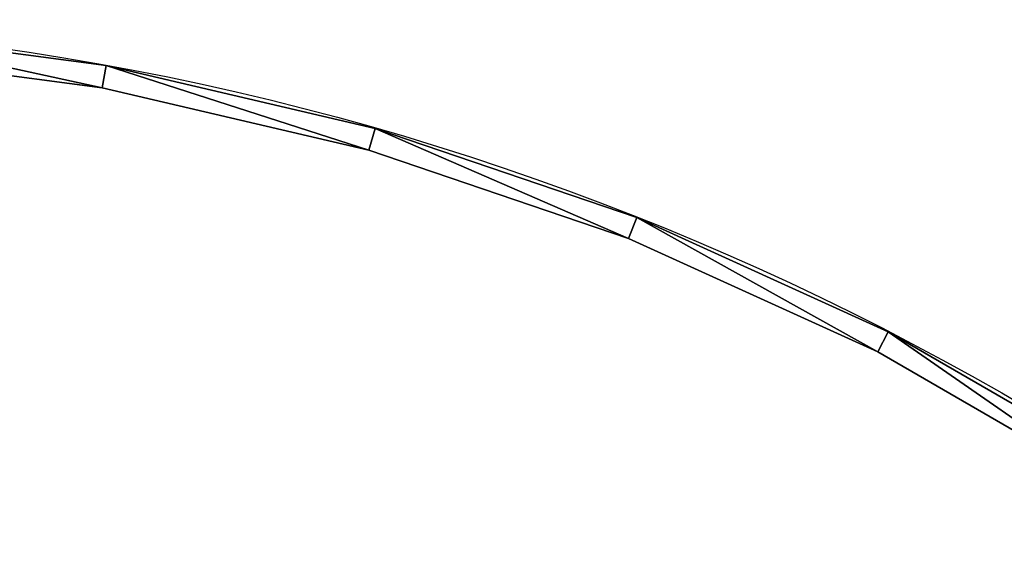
# Model space of a CAD drawing. Extents: x 34 to 1129, y -19 to 489.
# Tile 206 of 237: x 325 to 412, y 437 to 486. Entities that reach past the tile are written whole.
import ezdxf

# ---------------------------------------------------------------- set-up
doc = ezdxf.new("R2010")
doc.units = 0
doc.layers.get('0').update_dxf_attribs({"color": 13, "linetype": 'CONTINUOUS'})

# ---------------------------------------------------------------- blocks, each defined once
blk = doc.blocks.new('GROUP_13')
for p, q in [((294.881, 495.902, 320), (270.559, 499.12, 320)), ((294.881, 495.902), (270.559, 499.12)), ((318.77, 490.316, 320), (294.881, 495.902, 320)), ((294.881, 495.902), (294.881, 495.902, 320)), ((318.77, 490.316), (294.881, 495.902)), ((341.997, 482.415, 320), (318.77, 490.316, 320)), ((318.77, 490.316), (318.77, 490.316, 320)), ((341.997, 482.415), (318.77, 490.316)), ((364.337, 472.275, 320), (341.997, 482.415, 320)), ((341.997, 482.415), (341.997, 482.415, 320)), ((364.337, 472.275), (341.997, 482.415)), ((385.576, 459.995, 320), (364.337, 472.275, 320)), ((364.337, 472.275), (364.337, 472.275, 320)), ((385.576, 459.995), (364.337, 472.275))]:
    blk.add_line(p, q)
mesh = blk.add_polyface()
corners = [(270.559, 499.12, 320), (294.881, 495.902), (270.559, 499.12), (294.881, 495.902, 320)]
mesh.append_faces([[corners[k] for k in face] for face in [(0, 1, 2), (1, 0, 3)]], dxfattribs={"vtx0": -1})
mesh = blk.add_polyface()
corners = [(294.881, 495.902, 320), (318.77, 490.316), (294.881, 495.902), (318.77, 490.316, 320)]
mesh.append_faces([[corners[k] for k in face] for face in [(0, 1, 2), (1, 0, 3)]], dxfattribs={"vtx0": -1})
mesh = blk.add_polyface()
corners = [(318.77, 490.316, 320), (341.997, 482.415), (318.77, 490.316), (341.997, 482.415, 320)]
mesh.append_faces([[corners[k] for k in face] for face in [(0, 1, 2), (1, 0, 3)]], dxfattribs={"vtx0": -1})
mesh = blk.add_polyface()
corners = [(341.997, 482.415, 320), (364.337, 472.275), (341.997, 482.415), (364.337, 472.275, 320)]
mesh.append_faces([[corners[k] for k in face] for face in [(0, 1, 2), (1, 0, 3)]], dxfattribs={"vtx0": -1})
mesh = blk.add_polyface()
corners = [(364.337, 472.275, 320), (385.576, 459.995), (364.337, 472.275), (385.576, 459.995, 320)]
mesh.append_faces([[corners[k] for k in face] for face in [(0, 1, 2), (1, 0, 3)]], dxfattribs={"vtx0": -1})
blk = doc.blocks.new('GROUP_14')
for p, q in [((294.521, 493.932), (294.881, 495.902)), ((294.881, 495.902, 5), (294.521, 493.932, 5)), ((294.881, 495.902), (294.881, 495.902, 5)), ((294.521, 493.932), (294.521, 493.932, 5)), ((318.77, 490.316, 5), (318.219, 488.391, 5)), ((318.219, 488.391), (318.77, 490.316)), ((318.77, 490.316), (318.77, 490.316, 5)), ((318.219, 488.391), (318.219, 488.391, 5)), ((341.26, 480.553), (341.997, 482.415)), ((341.997, 482.415, 5), (341.26, 480.553, 5)), ((341.997, 482.415), (341.997, 482.415, 5)), ((341.26, 480.553), (341.26, 480.553, 5)), ((363.421, 470.494), (364.337, 472.275)), ((364.337, 472.275, 5), (363.421, 470.494, 5)), ((364.337, 472.275), (364.337, 472.275, 5)), ((363.421, 470.494), (363.421, 470.494, 5))]:
    blk.add_line(p, q)
for points in [[(496.36, 278.154, 0), (492.411, 302.169, 0), (486.127, 325.681, 0), (477.569, 348.464, 0), (466.818, 370.299, 0), (466.818, 370.299, 0), (453.98, 390.974, 0), (439.177, 410.292, 0), (422.551, 428.065, 0), (404.264, 444.124, 0), (384.49, 458.312, 0), (363.421, 470.494, 0), (341.26, 480.553, 0), (318.219, 488.391, 0), (294.521, 493.932, 0), (270.394, 497.124, 0), (246.07, 497.936, 0), (221.784, 496.36, 0), (197.769, 492.411, 0)], [(404.264, 444.124, 5), (384.49, 458.312, 5), (363.421, 470.494, 5), (341.26, 480.553, 5), (318.219, 488.391, 5), (294.521, 493.932, 5), (270.394, 497.124, 5), (246.07, 497.936, 5), (221.784, 496.36, 5), (197.769, 492.411, 5)]]:
    blk.add_polyline3d(points)
for centre in [(249.969, 249.969, 5), (249.969, 249.969)]:
    blk.add_circle(centre, 250)
mesh = blk.add_polyface()
corners = [(294.521, 493.932, 5), (270.559, 499.12, 5), (270.394, 497.124, 5), (294.881, 495.902, 5)]
mesh.append_faces([[corners[k] for k in face] for face in [(0, 1, 2), (1, 0, 3)]], dxfattribs={"vtx0": -1})
mesh = blk.add_polyface()
corners = [(270.559, 499.12), (294.521, 493.932), (270.394, 497.124), (294.881, 495.902)]
mesh.append_faces([[corners[k] for k in face] for face in [(0, 1, 2), (1, 0, 3)]], dxfattribs={"vtx0": -1})
mesh = blk.add_polyface()
corners = [(270.559, 499.12, 5), (294.881, 495.902), (270.559, 499.12), (294.881, 495.902, 5)]
mesh.append_faces([[corners[k] for k in face] for face in [(0, 1, 2), (1, 0, 3)]], dxfattribs={"vtx0": -1})
mesh = blk.add_polyface()
corners = [(294.521, 493.932, 5), (270.394, 497.124), (294.521, 493.932), (270.394, 497.124, 5)]
mesh.append_faces([[corners[k] for k in face] for face in [(0, 1, 2), (1, 0, 3)]], dxfattribs={"vtx0": -1})
mesh = blk.add_polyface()
corners = [(294.881, 495.902), (318.219, 488.391), (294.521, 493.932), (318.77, 490.316)]
mesh.append_faces([[corners[k] for k in face] for face in [(0, 1, 2), (1, 0, 3)]], dxfattribs={"vtx0": -1})
mesh = blk.add_polyface()
corners = [(318.219, 488.391, 5), (294.881, 495.902, 5), (294.521, 493.932, 5), (318.77, 490.316, 5)]
mesh.append_faces([[corners[k] for k in face] for face in [(0, 1, 2), (1, 0, 3)]], dxfattribs={"vtx0": -1})
mesh = blk.add_polyface()
corners = [(294.881, 495.902, 5), (318.77, 490.316), (294.881, 495.902), (318.77, 490.316, 5)]
mesh.append_faces([[corners[k] for k in face] for face in [(0, 1, 2), (1, 0, 3)]], dxfattribs={"vtx0": -1})
mesh = blk.add_polyface()
corners = [(318.219, 488.391, 5), (294.521, 493.932), (318.219, 488.391), (294.521, 493.932, 5)]
mesh.append_faces([[corners[k] for k in face] for face in [(0, 1, 2), (1, 0, 3)]], dxfattribs={"vtx0": -1})
mesh = blk.add_polyface()
corners = [(318.77, 490.316), (341.26, 480.553), (318.219, 488.391), (341.997, 482.415)]
mesh.append_faces([[corners[k] for k in face] for face in [(0, 1, 2), (1, 0, 3)]], dxfattribs={"vtx0": -1})
mesh = blk.add_polyface()
corners = [(341.26, 480.553, 5), (318.77, 490.316, 5), (318.219, 488.391, 5), (341.997, 482.415, 5)]
mesh.append_faces([[corners[k] for k in face] for face in [(0, 1, 2), (1, 0, 3)]], dxfattribs={"vtx0": -1})
mesh = blk.add_polyface()
corners = [(318.77, 490.316, 5), (341.997, 482.415), (318.77, 490.316), (341.997, 482.415, 5)]
mesh.append_faces([[corners[k] for k in face] for face in [(0, 1, 2), (1, 0, 3)]], dxfattribs={"vtx0": -1})
mesh = blk.add_polyface()
corners = [(341.26, 480.553, 5), (318.219, 488.391), (341.26, 480.553), (318.219, 488.391, 5)]
mesh.append_faces([[corners[k] for k in face] for face in [(0, 1, 2), (1, 0, 3)]], dxfattribs={"vtx0": -1})
mesh = blk.add_polyface()
corners = [(341.997, 482.415), (363.421, 470.494), (341.26, 480.553), (364.337, 472.275)]
mesh.append_faces([[corners[k] for k in face] for face in [(0, 1, 2), (1, 0, 3)]], dxfattribs={"vtx0": -1})
mesh = blk.add_polyface()
corners = [(363.421, 470.494, 5), (341.997, 482.415, 5), (341.26, 480.553, 5), (364.337, 472.275, 5)]
mesh.append_faces([[corners[k] for k in face] for face in [(0, 1, 2), (1, 0, 3)]], dxfattribs={"vtx0": -1})
mesh = blk.add_polyface()
corners = [(341.997, 482.415, 5), (364.337, 472.275), (341.997, 482.415), (364.337, 472.275, 5)]
mesh.append_faces([[corners[k] for k in face] for face in [(0, 1, 2), (1, 0, 3)]], dxfattribs={"vtx0": -1})
mesh = blk.add_polyface()
corners = [(363.421, 470.494, 5), (341.26, 480.553), (363.421, 470.494), (341.26, 480.553, 5)]
mesh.append_faces([[corners[k] for k in face] for face in [(0, 1, 2), (1, 0, 3)]], dxfattribs={"vtx0": -1})
mesh = blk.add_polyface()
corners = [(364.337, 472.275), (384.49, 458.312), (363.421, 470.494), (385.576, 459.995)]
mesh.append_faces([[corners[k] for k in face] for face in [(0, 1, 2), (1, 0, 3)]], dxfattribs={"vtx0": -1})
mesh = blk.add_polyface()
corners = [(384.49, 458.312, 5), (364.337, 472.275, 5), (363.421, 470.494, 5), (385.576, 459.995, 5)]
mesh.append_faces([[corners[k] for k in face] for face in [(0, 1, 2), (1, 0, 3)]], dxfattribs={"vtx0": -1})
mesh = blk.add_polyface()
corners = [(364.337, 472.275, 5), (385.576, 459.995), (364.337, 472.275), (385.576, 459.995, 5)]
mesh.append_faces([[corners[k] for k in face] for face in [(0, 1, 2), (1, 0, 3)]], dxfattribs={"vtx0": -1})
mesh = blk.add_polyface()
corners = [(384.49, 458.312, 5), (363.421, 470.494), (384.49, 458.312), (363.421, 470.494, 5)]
mesh.append_faces([[corners[k] for k in face] for face in [(0, 1, 2), (1, 0, 3)]], dxfattribs={"vtx0": -1})
blk = doc.blocks.new('GROUP_17')
for p in [(0, 0), (0, 0, 325)]:
    blk.add_blockref('GROUP_14', p)
blk = doc.blocks.new('GROUP_24')
for name, p in [('GROUP_17', (0, 0)), ('GROUP_13', (0, 0, 5))]:
    blk.add_blockref(name, p)
blk = doc.blocks.new('GROUP_21')
blk.add_blockref('GROUP_24', (0, 0, 1384.583))

msp = doc.modelspace()

# ---------------------------------------------------------------- block references
msp.add_blockref('GROUP_21', (37.666, -13.798, -11.836))

doc.saveas('drawing.dxf')
